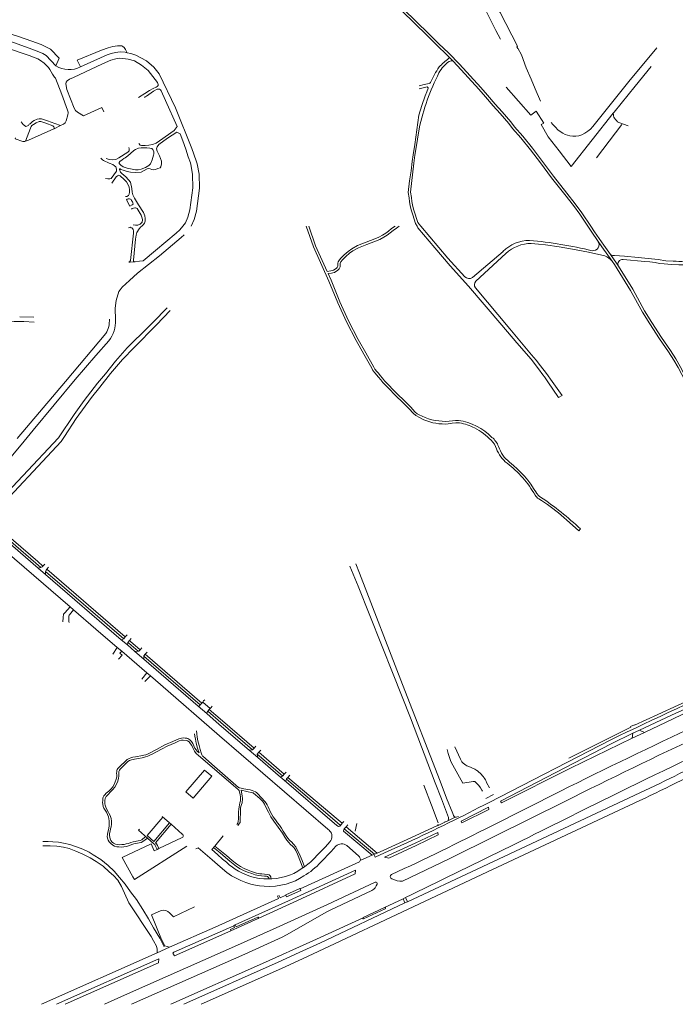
# Model space of a CAD drawing. Extents: x 145000 to 155000, y 457500 to 470000.
# Tile 2 of 256: x 145244 to 145665, y 458000 to 458633. Entities that reach past the tile are written whole.
import ezdxf

# ---------------------------------------------------------------- set-up
doc = ezdxf.new("R2010")
doc.units = 0
doc.header["$LTSCALE"] = 0.2
doc.header["$MEASUREMENT"] = 0
doc.layers.add('kant verharding', color=252, linetype='Continuous', lineweight=0)

msp = doc.modelspace()

# ---------------------------------------------------------------- linework, layer by layer
at = {"layer": 'kant verharding', "lineweight": 0, "flags": 128}
for points in [[(145578.06, 458580.38), (145574.7, 458588.28), (145572.09, 458594.39), (145569.04, 458601.66), (145565.97, 458609.99), (145563.64, 458614.34), (145563.48, 458614.21), (145563.02, 458615.31), (145563.41, 458615.57), (145552.24, 458637.24), (145551.63, 458638.37), (145551.17, 458639.23), (145551.03, 458639.82), (145550.87, 458640.54), (145550.82, 458641.32), (145550.83, 458642.23), (145551.01, 458643.2), (145551.56, 458644.3), (145552.44, 458645.29), (145553.58, 458646.21), (145554.6, 458646.8), (145563.05, 458650.62), (145566.39, 458643.93), (145573.57, 458647.36)], [(145541, 458642.87), (145549.42, 458625.83), (145552.4, 458620.06)], [(145489.03, 458638.39), (145505.31, 458622.43), (145511.52, 458616.25), (145518.14, 458609.93), (145519.25, 458608.81)], [(145490.16, 458639.53), (145506.43, 458623.56), (145512.64, 458617.4), (145519.27, 458611.07), (145526.11, 458604.13), (145539.76, 458589.07), (145544.05, 458584.07), (145548.98, 458578.47), (145553.5, 458573.47), (145559.01, 458566.94), (145561.43, 458563.89), (145566.77, 458557.76), (145573.05, 458550.06), (145579.49, 458541.62), (145586.56, 458532.04), (145594.97, 458521.28), (145600.51, 458514.3), (145604.64, 458508.54), (145610.41, 458500)], [(145266.87, 458603.06), (145269.09, 458607.87), (145263.35, 458613.79), (145257.53, 458616.72), (145251.44, 458618.98), (145247.29, 458620.38), (145241.6, 458622.39), (145236.76, 458623.9), (145235.04, 458624.82), (145231.3, 458625.88), (145225.55, 458627.24), (145219.76, 458628.41), (145214.39, 458628.95), (145213.87, 458624.08)], [(145213.87, 458624.08), (145214.88, 458623.97), (145221.6, 458622.89), (145227.79, 458621.58), (145234.93, 458619.71), (145249.73, 458614.39), (145256.04, 458612.05), (145258.58, 458611.04), (145260.73, 458609.65), (145266.87, 458603.06)], [(145269.89, 458564.59), (145271.81, 458565.5), (145272.93, 458566.31), (145273.62, 458567.69), (145274.68, 458571.46), (145274.81, 458572.8), (145274.79, 458573.34), (145274.45, 458574.54), (145270.71, 458584.63), (145266.58, 458595.07), (145266.08, 458595.7), (145264.77, 458597.58), (145263.12, 458600.68), (145262.2, 458602.02), (145259.42, 458604.65), (145257.05, 458606.52), (145255.27, 458607.42), (145249.78, 458609.58), (145233.86, 458615.07)], [(145312.61, 458611.44), (145311.54, 458613.49), (145311.23, 458614.25), (145310.67, 458614.9), (145309.92, 458615.48), (145309.2, 458615.79), (145306.49, 458615.9), (145303.55, 458615.44), (145300.45, 458614.58), (145296.17, 458613.03), (145280.68, 458606.72), (145282.77, 458602.29)], [(145282.77, 458602.29), (145299.79, 458609.99), (145302.37, 458610.96), (145305.3, 458611.69), (145308.29, 458611.98), (145311.37, 458611.72), (145312.61, 458611.44)], [(145312.61, 458611.44), (145314.98, 458610.9), (145318.15, 458609.79), (145325.12, 458606.17), (145329.73, 458602.15), (145333.28, 458597.9), (145343.81, 458576.04), (145354.28, 458549.87), (145356.92, 458542.02), (145357.62, 458540.09), (145358.93, 458533.34), (145359.17, 458524.44), (145357.19, 458509.73), (145355.81, 458504.31), (145353.87, 458500)], [(145585.01, 458566.63), (145586.14, 458565.23), (145587.75, 458563.57), (145589.36, 458562), (145590.87, 458560.75), (145592.5, 458559.71), (145593.91, 458558.96), (145595.48, 458558.39), (145596.94, 458558.1), (145598.88, 458557.79), (145600.78, 458557.83), (145602.68, 458558.09), (145604.59, 458558.64), (145606.54, 458559.69), (145608.44, 458560.96), (145610.18, 458562.39), (145611.72, 458563.95), (145634.89, 458593.06), (145652.78, 458614.61)], [(145320.07, 458582.67), (145324.02, 458585.2), (145327.04, 458587.22), (145329.46, 458588.52), (145331.3, 458589.42), (145332.04, 458589.83), (145332.59, 458590.38), (145332.64, 458591.06), (145332.08, 458592.29), (145326.2, 458599.98), (145321.81, 458603.47), (145317.38, 458606.13), (145313.36, 458607.4), (145308.06, 458607.87), (145305.38, 458607.56), (145302.23, 458606.71), (145296.87, 458604.27), (145278.2, 458595.5), (145275.6, 458594.4), (145274.22, 458593.36), (145273.48, 458592.45), (145273.33, 458591.44), (145273.97, 458587.91), (145278.55, 458575.82), (145279.55, 458574.24), (145280.79, 458573.25), (145284.58, 458570.97), (145296.41, 458576.23), (145297.72, 458573.42)], [(145519.25, 458608.81), (145521.89, 458606.13)], [(145521.89, 458606.13), (145520.69, 458606.18), (145519.51, 458605.9)], [(145521.89, 458606.13), (145524.94, 458603.03), (145538.56, 458588.02), (145542.84, 458583.02), (145547.78, 458577.4), (145552.3, 458572.42), (145557.77, 458565.93), (145560.2, 458562.86), (145565.54, 458556.73), (145571.79, 458549.07), (145578.21, 458540.66), (145585.29, 458531.08), (145593.71, 458520.29), (145599.23, 458513.33), (145603.32, 458507.62), (145608.48, 458500)], [(145624.87, 458572.53), (145625.43, 458573.24), (145638.94, 458589.99), (145649.31, 458602.55)], [(145507.53, 458592.25), (145507.14, 458591.94), (145506.71, 458591.69), (145503.39, 458591.09), (145500.14, 458590.17)], [(145320.27, 458553.15), (145320.94, 458552.11), (145321.85, 458551.74), (145324.22, 458551.77), (145326.7, 458551.99), (145329.01, 458552.4), (145331.26, 458553.36), (145333.44, 458554.84), (145342.94, 458561.49), (145344.72, 458563.97), (145337.39, 458580.81), (145334.54, 458587.03), (145334.01, 458587.59), (145333.46, 458587.98), (145332.72, 458588.09), (145331.99, 458588.01), (145329.66, 458586.75), (145325.1, 458583.62), (145324.29, 458583.1), (145323.81, 458582.6)], [(145500.08, 458571.24), (145501.93, 458577.59), (145504.12, 458583.83), (145505.06, 458586.24), (145505.99, 458588.64)], [(145505.31, 458589.44), (145500.18, 458588.23)], [(145556.01, 458589.29), (145572.03, 458571.4), (145575.44, 458573.97), (145580.2, 458566.26), (145578.5, 458565.28), (145583.11, 458557.47), (145590.2, 458548.33), (145597.9, 458538.37)], [(145244.69, 458567.04), (145245.97, 458565.26), (145247.68, 458564.05), (145249.36, 458564.77), (145249.72, 458565.61), (145250.32, 458565.7), (145250.8, 458566.14), (145251.92, 458567.28), (145253.01, 458567.86), (145254.9, 458568.69), (145256.27, 458569.03), (145257.57, 458568.91), (145261.6, 458567.64), (145266.34, 458565.98), (145269.89, 458564.59)], [(145247.41, 458554.57), (145250.52, 458563.03), (145251.02, 458564.14), (145251.48, 458564.63), (145252.47, 458565.32), (145254.34, 458566.5), (145256.23, 458567.28), (145256.81, 458567.35), (145257.33, 458567.25), (145260.44, 458566.17), (145265.05, 458564.4), (145265.69, 458563.91), (145265.74, 458563.28), (145265.73, 458562.6)], [(145500.08, 458571.24), (145497.33, 458552.49), (145496.33, 458545.92), (145495.72, 458541.56), (145495.02, 458535.66), (145494.1, 458529.13), (145493.15, 458521.58), (145493.75, 458518.26), (145493.98, 458515.69), (145494.42, 458513.38), (145495.12, 458510.53), (145496.18, 458507.25), (145497.09, 458504.43), (145497.97, 458501.69), (145498.86, 458500)], [(145597.9, 458538.37), (145624.87, 458572.53)], [(145624.87, 458572.53), (145624.96, 458571.79), (145625.05, 458571), (145625.3, 458570.13), (145625.69, 458569.46), (145626.26, 458568.52), (145626.96, 458567.8), (145627.62, 458567.14), (145628.41, 458566.62), (145634.34, 458564.38)], [(145265.73, 458562.6), (145265.52, 458562.5), (145249.35, 458555.31), (145247.41, 458554.57)], [(145269.89, 458564.59), (145265.73, 458562.6)], [(145348.34, 458500), (145350.11, 458502.13), (145351.73, 458505.73), (145352.96, 458510.55), (145354.86, 458524.67), (145354.63, 458533.22), (145353.85, 458538.63), (145353.33, 458540.71), (145351.96, 458544.49), (145350.27, 458549.42), (145348.38, 458554.85), (145346.67, 458559.38), (145344.68, 458560.38), (145338.58, 458556.64), (145333.06, 458552.51), (145331.95, 458550.9), (145331.51, 458549.66), (145331.94, 458548.18), (145333.56, 458545.19), (145334.67, 458541.7), (145334.69, 458539.96), (145334.23, 458538.18), (145333.86, 458537.52), (145332.47, 458537), (145330.78, 458536.36), (145329.69, 458536.26), (145328.61, 458536.48), (145327.45, 458536.94), (145326.42, 458536.96), (145325.51, 458536.75), (145321.71, 458534.79), (145318.3, 458534.44), (145314.89, 458534.68), (145312.66, 458535.23), (145310.17, 458535.88), (145308.67, 458536.46), (145308.12, 458536.79), (145307.98, 458536.84), (145307.83, 458536.82), (145307.74, 458536.66), (145307.78, 458536.42), (145308.51, 458534.73), (145309.34, 458533.81), (145311.86, 458531.62), (145313.65, 458529.86), (145314.73, 458528.2), (145315.74, 458524.27), (145315.94, 458521.75), (145316.34, 458520.12), (145317.31, 458517.95)], [(145500.18, 458562.62), (145499.11, 458555.84), (145498.19, 458550.49), (145497.47, 458545.54), (145496.85, 458540.49), (145494.63, 458521.84), (145495.24, 458518.46), (145495.47, 458515.89), (145495.88, 458513.7), (145496.56, 458510.94), (145497.6, 458507.71), (145498.52, 458504.89), (145499.36, 458502.27), (145500.17, 458501.23), (145501.21, 458500)], [(145614, 458543.96), (145630.4, 458565.28)], [(145247.41, 458554.57), (145246.99, 458554.41), (145245.73, 458554.38), (145240.71, 458556.05), (145240.99, 458556.82)], [(145299.14, 458543.52), (145301.2, 458542.78), (145303.29, 458542.52), (145305.41, 458542.88), (145307.4, 458543.93), (145313.13, 458547.45), (145313.87, 458548.5), (145314.01, 458549.17), (145313.9, 458549.84), (145313.79, 458550.44), (145313.73, 458550.61)], [(145329.75, 458547.71), (145329.74, 458546.53), (145329.57, 458545.53), (145328.71, 458542.56), (145327.64, 458540.04), (145326.63, 458539.03), (145324.43, 458537.8), (145321.61, 458536.61), (145319.76, 458536.2), (145318.05, 458536.28), (145314.88, 458536.76), (145312.73, 458537.26), (145310.21, 458538.17), (145308.72, 458539.09), (145307.89, 458539.79), (145307.57, 458540.16), (145307.53, 458540.51), (145307.55, 458540.81), (145308.08, 458541.56), (145309.43, 458542.71), (145310.61, 458543.42), (145311.38, 458544.01), (145313.13, 458545.25), (145314.92, 458546.78), (145316.97, 458548.53), (145318.11, 458549.29), (145320.05, 458550.1), (145321.61, 458550.3), (145325.32, 458550.3), (145327.22, 458550.22), (145328.58, 458549.88), (145329.18, 458549.19), (145329.75, 458547.71)], [(145295.77, 458543.78), (145296.13, 458543.35), (145296.81, 458542.71), (145297.57, 458542.21), (145301.09, 458540.55), (145303.58, 458539.57), (145304.65, 458538.83), (145305.36, 458538.1), (145305.66, 458537.43), (145305.9, 458536.4), (145305.94, 458535.4), (145302.42, 458530.72), (145301.65, 458530.4), (145300.21, 458530.38), (145298.68, 458530.64)], [(145302.84, 458527.63), (145305.7, 458531.64), (145306.57, 458532.38), (145306.98, 458532.62), (145307.41, 458532.7), (145307.83, 458532.6), (145308.16, 458532.39), (145310.67, 458530.08), (145312.36, 458528.45), (145313.43, 458526.57), (145314.02, 458525.01), (145314.22, 458523.43), (145314.18, 458521.79), (145313.96, 458520.53), (145313.52, 458519.7), (145312.49, 458519.13), (145311.53, 458519.04)], [(145312.31, 458516.98), (145312.69, 458517.25), (145313.42, 458517.56), (145314.13, 458517.62), (145314.74, 458517.43), (145315.17, 458517.04), (145315.58, 458516.45), (145316.02, 458515.69), (145316.4, 458514.91), (145316.48, 458514.17), (145316, 458513.67), (145314.32, 458512.76)], [(145314.32, 458512.76), (145312.31, 458516.98)], [(145317.31, 458517.95), (145319.92, 458513.69), (145323.16, 458508.76), (145324.08, 458506.74), (145324.31, 458504.99), (145324.27, 458503.12), (145323.89, 458501.83), (145322.98, 458500.75), (145322.11, 458500)], [(145315.48, 458511.03), (145315.98, 458511.29), (145316.76, 458511.54), (145317.53, 458511.71), (145318.07, 458511.71), (145318.64, 458511.61), (145319.07, 458511.37), (145321.71, 458507.15), (145322.42, 458505.19), (145322.51, 458504.1), (145322.27, 458502.63), (145321.11, 458501.39), (145319.59, 458500.68), (145318.04, 458500.56), (145316.6, 458500.75)], [(145313.95, 458499.22), (145313.58, 458498.91)], [(145314.75, 458478.03), (145316.8, 458495.52), (145316.83, 458496.11), (145316.74, 458497.07), (145316.54, 458497.96), (145316.22, 458498.58), (145315.82, 458498.88), (145315.33, 458499.03), (145314.57, 458499.27), (145313.95, 458499.22)], [(145316.67, 458478.21), (145318.11, 458491.61), (145318.51, 458494.28), (145318.93, 458495.94), (145320.35, 458498.33), (145321.54, 458499.52), (145322.11, 458500)], [(145317.48, 458477.02), (145317.89, 458477.04), (145320.69, 458477.45), (145323, 458477.78), (145330.87, 458484.28), (145344.13, 458495.59), (145346.41, 458497.69), (145348.34, 458500)], [(145427.72, 458500), (145432.33, 458486.8), (145442.26, 458464.72), (145447.96, 458450.78), (145453.55, 458438.48), (145459.66, 458426.47), (145464.6, 458417.81), (145469.76, 458408.66), (145470.48, 458407.25), (145471.9, 458405.6), (145472.9, 458404.47), (145474.11, 458403.01), (145475.52, 458401.3), (145476.88, 458399.63), (145478.35, 458398), (145480.08, 458396.43), (145481.89, 458394.56), (145483.73, 458392.52), (145485.32, 458390.94), (145489.49, 458387), (145493.74, 458382.69), (145496.46, 458379.74), (145498.09, 458378.24), (145500.37, 458377.04), (145503.26, 458375.61)], [(145429.31, 458500), (145433.7, 458487.42), (145441.12, 458470.91), (145443.58, 458471.23), (145444.42, 458471.41), (145445.27, 458471.68), (145446.98, 458472.82), (145447.6, 458473.5), (145447.94, 458474.21), (145448.05, 458475.19), (145448.08, 458476.14), (145448.26, 458477.03), (145448.54, 458477.77), (145449.8, 458479.31), (145452.12, 458481.54), (145454.55, 458483.82), (145456.91, 458485.47), (145460.69, 458487.52), (145466.15, 458489.69), (145471.7, 458491.83), (145474.36, 458492.86), (145476.7, 458494.15), (145478.74, 458495.41), (145480.59, 458496.89), (145482.53, 458498.44), (145484.75, 458500)], [(145487.43, 458500), (145485.65, 458498.8), (145483.43, 458497.24), (145481.53, 458495.72), (145479.6, 458494.18), (145477.46, 458492.85), (145475, 458491.5), (145472.24, 458490.43), (145466.7, 458488.29), (145461.32, 458486.15), (145457.7, 458484.19), (145455.49, 458482.65), (145453.15, 458480.45), (145450.96, 458478.36), (145449.86, 458477.01), (145449.7, 458476.61), (145449.57, 458475.97), (145449.55, 458475.09), (145449.4, 458473.8), (145448.86, 458472.65), (145447.96, 458471.67), (145445.93, 458470.32), (145444.8, 458469.96), (145443.84, 458469.75), (145441.76, 458469.48), (145443.64, 458465.31), (145449.34, 458451.37), (145454.9, 458439.14), (145460.98, 458427.18), (145465.9, 458418.55), (145471.08, 458409.36), (145471.74, 458408.09), (145473.03, 458406.59), (145474.04, 458405.45), (145475.26, 458403.96), (145476.68, 458402.25), (145478.02, 458400.61), (145479.41, 458399.06), (145481.13, 458397.51), (145482.98, 458395.58), (145484.82, 458393.55), (145486.36, 458392.01), (145490.54, 458388.08), (145494.83, 458383.72), (145497.52, 458380.8), (145498.96, 458379.48), (145500.2, 458378.84), (145504.12, 458376.98)], [(145498.86, 458500), (145499.47, 458498.85), (145510.18, 458486.04), (145520.21, 458474.47), (145531.93, 458461.35), (145553.31, 458436.32), (145563, 458424.98), (145572.06, 458414.52), (145576.76, 458408.38), (145579.63, 458404.53), (145580.61, 458403.19), (145582.89, 458399.95), (145589.75, 458389.93), (145591.95, 458391.21), (145588.74, 458395.75), (145585.54, 458400.28)], [(145529.64, 458467.53), (145518.68, 458479.4), (145501.21, 458500)], [(145624.09, 458477.54), (145617.6, 458486.77), (145611.5, 458495.54), (145608.48, 458500)], [(145623.04, 458481.82), (145618.91, 458487.69), (145612.82, 458496.45), (145610.41, 458500)], [(145305.24, 458439.8), (145304.99, 458447.28), (145305.69, 458452.28), (145307.42, 458458.06), (145308.12, 458459.19), (145309.4, 458460.74), (145314.21, 458465.09), (145319.39, 458469.76), (145333.53, 458480.91), (145347.35, 458492.69), (145349.33, 458494.53)], [(145581.46, 458487.91), (145576.84, 458488.4), (145572.23, 458488.9)], [(145581.46, 458487.91), (145590.05, 458486.67), (145598.6, 458485.17), (145609.05, 458483.19), (145619.42, 458480.88)], [(145554.06, 458483.81), (145534.48, 458466.94)], [(145555.97, 458482.5), (145536.55, 458464.58)], [(145628.21, 458474.23), (145627.01, 458476.17), (145623.04, 458481.82)], [(145625.73, 458481.2), (145632.08, 458480.71), (145640.76, 458479.97), (145649.43, 458479.09), (145653.77, 458478.48)], [(145631.26, 458478.68), (145645.05, 458477.4), (145648.43, 458476.98), (145651.81, 458476.57)], [(145651.81, 458476.57), (145654.65, 458476.11), (145657.52, 458475.76), (145662.28, 458475.39), (145667.06, 458475.2), (145670.98, 458475.2), (145674.89, 458475.36), (145678.95, 458475.73), (145682.97, 458476.38), (145687.9, 458477.49), (145692.74, 458478.94), (145698.81, 458480.88), (145704.82, 458483.02)], [(145653.77, 458478.48), (145658.57, 458477.83), (145663.4, 458477.5)], [(145313.67, 458476.87), (145314.58, 458476.83), (145317.48, 458477.02)], [(145711.87, 458314.01), (145700.97, 458338.05), (145689.88, 458361.88), (145677.84, 458387.56), (145666.52, 458409.1), (145663.76, 458413.92), (145660.37, 458419.22), (145654.61, 458427.66), (145648.39, 458437.23), (145643.66, 458444.82), (145636.01, 458458.64), (145625.67, 458475.29), (145624.09, 458477.54)], [(145713.32, 458314.7), (145702.42, 458338.72), (145691.33, 458362.56), (145679.27, 458388.28), (145667.92, 458409.88), (145665.13, 458414.75), (145661.7, 458420.11), (145655.94, 458428.54), (145649.74, 458438.09), (145645.04, 458445.63), (145637.39, 458459.45), (145628.21, 458474.23)], [(145536.43, 458460.48), (145558.36, 458434.05), (145572.43, 458417.3), (145575.26, 458413.81), (145578.1, 458410.31)], [(145221.46, 458313.92), (145222.67, 458315.12), (145268.68, 458364.04), (145278.67, 458379.02), (145285.17, 458388.07), (145293.59, 458399.08), (145298.82, 458405.03), (145305.18, 458413.25), (145312.63, 458421.88), (145317.51, 458426.83), (145321.47, 458430.38), (145329.32, 458438.29), (145338.38, 458447.58)], [(145225.01, 458313.33), (145270.36, 458361.73), (145272.34, 458364.78), (145280.04, 458376.5), (145289.86, 458389.96), (145295.14, 458396.56), (145302.09, 458405.39), (145309.74, 458414.29), (145317.1, 458421.95), (145331.43, 458436.54), (145340.33, 458445.84)], [(145243.67, 458441.77), (145252.66, 458441.43)], [(145252.86, 458438.32), (145246.35, 458438.64), (145244.98, 458438.71)], [(145242.05, 458363.58), (145273.02, 458400.15), (145299.09, 458430.94)], [(145215.15, 458324.14), (145246.58, 458361.87), (145252.26, 458368.9), (145279.27, 458401.45), (145292.51, 458416.91), (145300.89, 458426.36)], [(145578.1, 458410.31), (145581.92, 458405.37), (145585.54, 458400.28)], [(145518.91, 458372.93), (145521.34, 458373.4)], [(145521.34, 458373.4), (145523.75, 458373.59), (145526.15, 458373.61)], [(145521.72, 458374.86), (145523.54, 458375.07), (145525.38, 458375.13)], [(145193.4, 458326.45), (145246.45, 458280.88), (145276.03, 458255.42)], [(145591.33, 458314.31), (145596.77, 458309.54), (145602.79, 458304.34), (145603.81, 458305.44)], [(145222.79, 458308.5), (145255.54, 458280.27)], [(145223.29, 458310.04), (145257.35, 458280.69)], [(145258.63, 458281.56), (145255.24, 458284.48), (145223.92, 458311.48)], [(145258.63, 458281.56), (145259.75, 458282.86)], [(145459.53, 458283.01), (145461.89, 458276.94), (145489.6, 458205.47), (145513.62, 458143.39), (145517.67, 458132.5), (145521.83, 458122.64), (145522.37, 458121.35), (145522.73, 458120.71)], [(145255.54, 458280.27), (145256.45, 458280.42), (145257.35, 458280.69)], [(145255.54, 458280.27), (145260.18, 458276.27)], [(145257.35, 458280.69), (145258.05, 458281.04), (145258.63, 458281.56)], [(145260.18, 458276.27), (145260.2, 458277.2), (145260.32, 458278.12)], [(145260.18, 458276.27), (145308.94, 458234.26)], [(145260.32, 458278.12), (145260.57, 458278.87), (145261, 458279.52)], [(145260.32, 458278.12), (145310.45, 458234.94)], [(145261, 458279.52), (145262.11, 458280.81)], [(145311.43, 458236.08), (145261, 458279.52)], [(145455.61, 458281.49), (145461.03, 458268.68), (145483.58, 458212.21), (145494.72, 458184.06), (145510.45, 458142.36), (145514.49, 458131.98), (145519.04, 458120.09)], [(145271.3, 458245.72), (145271.51, 458248.57), (145271.73, 458250.6), (145272.61, 458251.6)], [(145272.61, 458251.6), (145276.03, 458255.42)], [(145278.27, 458253.5), (145275.59, 458250.33), (145275.46, 458249.95), (145275.29, 458249.33)], [(145276.03, 458255.42), (145278.27, 458253.5)], [(145278.27, 458253.5), (145292.62, 458241.14), (145306.36, 458229.31)], [(145275.29, 458249.33), (145275.24, 458249.15), (145275.15, 458248.29), (145275.18, 458247.36), (145275.18, 458246.07), (145275.44, 458245.42)], [(145310.45, 458234.94), (145308.94, 458234.26)], [(145308.94, 458234.26), (145312.81, 458230.94)], [(145310.45, 458234.94), (145311.43, 458236.08)], [(145311.43, 458236.08), (145312.59, 458237.42)], [(145312.81, 458230.94), (145313.22, 458232.56)], [(145313.22, 458232.56), (145314.2, 458233.7)], [(145313.22, 458232.56), (145313.79, 458232.07), (145319.86, 458226.82)], [(145314.2, 458233.7), (145315.36, 458235.04)], [(145314.2, 458233.7), (145314.77, 458233.21), (145321.01, 458227.81)], [(145303.42, 458224.98), (145306.36, 458229.31)], [(145306.36, 458229.31), (145309.25, 458226.82)], [(145307.21, 458221.87), (145309.38, 458224.36), (145307.98, 458225.57), (145309.25, 458226.82)], [(145309.25, 458226.82), (145325.32, 458212.97)], [(145312.81, 458230.94), (145317.61, 458226.78)], [(145317.61, 458226.78), (145319.86, 458226.82)], [(145317.61, 458226.78), (145323.36, 458221.81)], [(145319.86, 458226.82), (145320.16, 458226.83), (145321.01, 458227.81)], [(145321.01, 458227.81), (145322.15, 458229.14)], [(145324.34, 458224.93), (145325.46, 458226.24)], [(145323.36, 458221.81), (145323.47, 458223.7)], [(145323.36, 458221.81), (145358.38, 458191.54)], [(145323.47, 458223.7), (145323.49, 458223.95), (145324.34, 458224.93)], [(145323.47, 458223.7), (145359.66, 458192.42)], [(145324.34, 458224.93), (145360.64, 458193.55)], [(145322.13, 458208.94), (145325.32, 458212.97)], [(145325.32, 458212.97), (145327.65, 458210.96)], [(145323.95, 458207.38), (145327.65, 458210.96)], [(145327.65, 458210.96), (145334.09, 458205.41), (145371.94, 458172.57), (145441.65, 458112.47), (145442.67, 458111.58)], [(145359.66, 458192.42), (145360.64, 458193.55)], [(145360.64, 458193.55), (145361.2, 458194.19)], [(145361.2, 458194.19), (145361.81, 458194.91)], [(145361.2, 458194.19), (145365.96, 458190.07)], [(145361.81, 458194.91), (145362.47, 458195.66)], [(145596.3, 458158.06), (145636.13, 458178.18), (145636.02, 458178.44), (145638.47, 458179.65), (145638.61, 458179.38), (145653.42, 458186.3), (145679.57, 458198.26)], [(145641.76, 458176.19), (145662.24, 458185.78), (145680.36, 458193.96), (145680.32, 458191.51), (145663.27, 458183.42), (145644.85, 458174.69)], [(145358.38, 458191.54), (145359.2, 458191.89), (145359.66, 458192.42)], [(145358.38, 458191.54), (145363.9, 458186.77)], [(145363.9, 458186.77), (145363.97, 458187.77), (145364.43, 458188.3)], [(145364.43, 458188.3), (145365.41, 458189.43)], [(145364.43, 458188.3), (145372.85, 458181.02), (145393.18, 458163.46)], [(145365.41, 458189.43), (145365.96, 458190.07)], [(145365.41, 458189.43), (145373.83, 458182.16), (145394.16, 458164.59)], [(145365.96, 458190.07), (145366.58, 458190.79)], [(145366.58, 458190.79), (145367.24, 458191.55)], [(145363.9, 458186.77), (145371.87, 458179.89), (145391.09, 458163.28)], [(145357.3, 458175.65), (145357.33, 458173.73), (145357.62, 458171.64), (145358.15, 458169.28), (145358.89, 458166.31), (145359.52, 458163.67), (145360.2, 458161.69), (145360.62, 458160.29), (145360.84, 458159.85), (145361.05, 458159.55), (145361.22, 458159.39), (145368.71, 458152.91), (145384.22, 458139.35), (145384.63, 458139.12), (145385.04, 458139.01), (145387.63, 458138.56), (145390.12, 458138.09), (145391.72, 458137.74), (145392.87, 458137.3), (145394.11, 458136.91), (145395.17, 458136.48), (145395.8, 458136.05), (145396.26, 458135.66), (145396.52, 458135.32), (145401.06, 458130.29), (145401.89, 458129.2), (145402.5, 458128.2), (145403.15, 458126.87), (145404.79, 458123.47), (145406.5, 458120.4), (145407.85, 458118.49), (145409.3, 458116.63), (145410.6, 458115.02), (145411.87, 458113.14), (145412.98, 458111.32), (145415.31, 458107.69), (145416.04, 458106.63), (145416.75, 458105.77), (145417.47, 458105.07), (145418.22, 458104.32), (145419.53, 458102.87), (145420.93, 458101.12), (145421.93, 458099.36), (145423.16, 458096.82), (145424.99, 458092.37), (145426.5, 458088.36)], [(145636.96, 458170.91), (145644.85, 458174.69)], [(145641.76, 458176.19), (145637.45, 458174.17)], [(145644.85, 458174.69), (145641.76, 458176.19)], [(145305.94, 458148.5), (145305.96, 458149.48), (145306.1, 458150.23), (145306.36, 458150.86), (145306.78, 458151.53), (145307.36, 458152.19), (145308.2, 458153.1), (145311.55, 458156.27), (145312.76, 458157.23), (145313.95, 458157.99), (145315.04, 458158.4), (145316.28, 458158.76), (145318.12, 458159.01), (145322.59, 458159.81), (145323.48, 458160.03), (145324.6, 458160.39), (145326.14, 458160.99), (145331.57, 458163.79), (145336.92, 458166.73), (145338.35, 458167.36), (145340.56, 458168.29), (145345.84, 458170.53), (145347.55, 458170.98), (145348.74, 458171.13), (145349.9, 458171.11), (145350.95, 458170.96), (145351.72, 458170.72), (145352.93, 458169.94), (145353.93, 458168.86), (145354.9, 458167.52), (145355.59, 458166.1), (145356.25, 458164.69), (145356.95, 458163.5), (145357.73, 458162.56), (145358.87, 458161.54), (145357.89, 458164.68), (145357.01, 458167.82), (145356.49, 458170.42), (145356.16, 458172.35), (145355.97, 458173.9)], [(145308.21, 458151.08), (145313.13, 458155.92), (145314.18, 458156.65), (145315.39, 458157.19), (145316.54, 458157.39), (145317.45, 458157.5), (145320.01, 458158), (145322.41, 458158.42), (145324.45, 458158.91), (145325.92, 458159.42), (145327.21, 458159.99), (145328.85, 458160.82), (145331.48, 458162.17), (145335.2, 458164.19), (145338.35, 458165.8), (145343.47, 458168.08), (145346.11, 458169.22), (145347.54, 458169.64), (145348.59, 458169.76), (145350.55, 458169.59), (145351.48, 458169.25), (145352.46, 458168.55), (145353.39, 458167.47), (145354.13, 458166.21), (145355.08, 458164.33), (145356, 458162.64), (145357.08, 458161.22), (145358.44, 458159.84), (145359.71, 458158.88), (145380.99, 458140.6), (145384.06, 458138), (145384.33, 458137.7), (145384.53, 458137.42), (145385.22, 458134.54), (145385.41, 458133.24), (145385.52, 458131.91), (145385.42, 458130.71), (145385.15, 458129.56), (145384.77, 458128.13), (145384.53, 458126.97), (145384.36, 458125.38), (145384.29, 458123.72), (145384.24, 458121.66), (145384.16, 458119.23), (145383.96, 458117.57), (145383.67, 458116.4), (145383.05, 458115.63)], [(145545.08, 458129.75), (145623.25, 458169.92)], [(145637.45, 458174.17), (145623.45, 458167.38), (145552.35, 458130.53), (145553.08, 458129.45), (145597.49, 458151.84), (145636.96, 458170.91)], [(145636.96, 458170.91), (145637.45, 458174.17)], [(145393.18, 458163.46), (145391.09, 458163.28)], [(145391.09, 458163.28), (145396.56, 458158.56)], [(145393.18, 458163.46), (145394.16, 458164.59)], [(145394.16, 458164.59), (145395.36, 458165.97)], [(145397.24, 458161.94), (145396.26, 458160.8)], [(145398.43, 458163.32), (145397.24, 458161.94)], [(145397.24, 458161.94), (145413.54, 458147.86)], [(145518.81, 458161.07), (145518.13, 458163.68)], [(145523.23, 458165.37), (145526.81, 458157.45)], [(145396.26, 458160.8), (145412.54, 458146.75)], [(145396.26, 458160.8), (145396.56, 458158.56)], [(145396.56, 458158.56), (145411.06, 458146.04)], [(145519.64, 458158.5), (145518.81, 458161.07)], [(145520.62, 458156), (145519.64, 458158.5)], [(145521.76, 458153.57), (145520.62, 458156)], [(145526.81, 458157.45), (145527.67, 458155.79)], [(145527.67, 458155.79), (145528.45, 458154.93)], [(145324.59, 458107.75), (145323.59, 458106.96), (145322.85, 458106.35), (145322.01, 458105.7), (145321.04, 458105.36), (145319.85, 458105), (145318.78, 458104.75), (145317.95, 458104.71), (145316.54, 458104.34), (145315.04, 458103.91), (145313.52, 458103.42), (145312.09, 458103.02), (145310.69, 458102.7), (145309.31, 458102.58), (145307.97, 458102.56), (145306.55, 458102.62), (145305.13, 458102.92), (145304.01, 458103.52), (145303.12, 458104.25), (145302.27, 458105.23), (145301.76, 458106.26), (145301.52, 458107.33), (145301.41, 458108.48), (145301.39, 458109.8), (145301.68, 458111.19), (145302.04, 458112.68), (145302.35, 458114.11), (145302.61, 458115.73), (145302.64, 458117.68), (145302.4, 458119.35), (145301.75, 458121.38), (145299.86, 458124.78), (145299.03, 458126.7), (145298.52, 458128), (145298.35, 458128.86), (145298.27, 458129.88), (145298.33, 458131.05), (145298.62, 458132.33), (145299.3, 458133.51), (145303.37, 458137.74), (145304.81, 458139.52), (145305.87, 458141.54), (145306.65, 458143.45), (145307.16, 458145.37), (145307.3, 458146.59), (145307.38, 458147.4), (145307.39, 458148.55), (145307.37, 458149.63), (145307.73, 458150.44), (145308.21, 458151.08)], [(145355.01, 458132.42), (145367.09, 458146.57), (145362.4, 458150.46), (145350.4, 458136.48), (145355.01, 458132.42)], [(145413.54, 458147.86), (145414.74, 458149.25)], [(145535.93, 458143.09), (145534.84, 458143.19), (145528.3, 458142.17), (145521.76, 458153.57)], [(145528.45, 458154.93), (145530.15, 458153.64)], [(145530.15, 458153.64), (145530.8, 458153.27)], [(145530.8, 458153.27), (145532.12, 458152.72)], [(145532.12, 458152.72), (145533.71, 458152.08)], [(145533.71, 458152.08), (145535.95, 458151.05)], [(145535.95, 458151.05), (145537.29, 458150.34)], [(145537.29, 458150.34), (145537.78, 458149.97)], [(145537.78, 458149.97), (145540.24, 458147.56)], [(145325.73, 458106.75), (145322.69, 458104.7), (145321.58, 458104.07), (145320.35, 458103.68), (145318.34, 458103.33), (145317.03, 458103.1), (145315.64, 458102.7), (145314.11, 458102.11), (145312.19, 458101.5), (145308.9, 458101.06), (145307.37, 458101.1), (145306.01, 458101.24), (145304.6, 458101.67), (145303.38, 458102.31), (145302.17, 458103.34), (145301.23, 458104.35), (145300.54, 458105.42), (145300.08, 458106.68), (145299.94, 458107.76), (145299.97, 458109.01), (145300.24, 458110.56), (145300.62, 458112.2), (145300.82, 458113.17), (145301.11, 458114.78), (145301.23, 458116.21), (145301.18, 458117.8), (145300.98, 458119.23), (145300.62, 458120.37), (145300.15, 458121.97), (145299.45, 458123.47), (145298.6, 458124.76), (145297.76, 458126.13), (145297.23, 458127.14), (145296.96, 458128.5), (145296.95, 458129.66), (145297.04, 458131.06), (145297.14, 458132.41), (145297.36, 458133.18), (145297.74, 458133.97), (145298.3, 458134.68), (145299.16, 458135.61), (145300.84, 458137.04), (145302.34, 458138.45), (145303.45, 458139.72), (145304.35, 458141.24), (145305.04, 458142.85), (145305.7, 458144.72), (145306.01, 458146.11), (145306.02, 458147.31), (145305.94, 458148.5)], [(145411.06, 458146.04), (145411.95, 458146.29), (145412.54, 458146.75)], [(145411.06, 458146.04), (145411.92, 458145.3), (145447.4, 458114.95), (145448.33, 458114.18), (145449.19, 458114.41), (145449.7, 458114.91)], [(145412.54, 458146.75), (145412.65, 458146.84), (145413.54, 458147.86)], [(145415.11, 458144.85), (145414.96, 458144.67)], [(145449.7, 458114.91), (145447.58, 458116.74), (145414.96, 458144.67)], [(145415.9, 458145.83), (145415.11, 458144.85)], [(145417.11, 458147.32), (145415.9, 458145.83)], [(145415.9, 458145.83), (145448.16, 458118.45), (145450.84, 458116.31)], [(145537.29, 458141.85), (145535.93, 458143.09)], [(145383.77, 458114.92), (145384.66, 458115.91), (145384.94, 458116.29), (145385.16, 458116.81), (145385.28, 458117.34), (145385.31, 458119.68), (145385.39, 458122.66), (145385.43, 458124.72), (145385.52, 458125.96), (145385.79, 458127.11), (145386.15, 458128.48), (145386.44, 458129.41), (145386.65, 458130.2), (145386.79, 458131.29), (145386.8, 458132.34), (145386.57, 458133.98), (145385.95, 458137.54), (145393.24, 458135.94), (145393.55, 458135.86), (145393.92, 458135.68), (145397.82, 458132.22), (145398.73, 458131.34), (145399.58, 458130.49), (145400.26, 458129.67), (145400.91, 458128.65), (145402.17, 458125.81), (145403.43, 458123.4), (145405.05, 458120.37), (145406.96, 458117.72), (145409.67, 458113.9), (145412.39, 458109.87), (145413.88, 458107.5), (145415.23, 458105.48), (145416.55, 458103.98), (145417.62, 458102.74), (145418.84, 458101.59), (145419.71, 458100.79), (145420.39, 458099.8), (145420.96, 458098.78), (145422.05, 458096.41), (145425.49, 458087.68)], [(145503.15, 458140.76), (145508.09, 458127.93), (145512.51, 458116.53)], [(145538.53, 458140.5), (145537.29, 458141.85)], [(145539.6, 458139.11), (145538.53, 458140.5)], [(145540.55, 458137.63), (145539.6, 458139.11)], [(145540.93, 458136.87), (145540.55, 458137.63)], [(145543.54, 458142.62), (145545.48, 458139.17)], [(145590.97, 458136.97), (145546.47, 458114.54)], [(145360.13, 458000), (145411.73, 458023), (145425.34, 458029.32), (145438.92, 458035.7), (145492.8, 458061), (145540.43, 458083.32), (145641.91, 458130.99)], [(145489.62, 458079.15), (145519.48, 458093.58), (145549.21, 458108.25), (145593.83, 458130.41)], [(145492.8, 458065.85), (145537.39, 458086.75), (145642.02, 458135.88)], [(145547.93, 458134.76), (145543.04, 458132.28)], [(145544.96, 458125.26), (145544.83, 458126.63), (145527.09, 458117.67), (145527.67, 458116.56), (145544.96, 458125.26)], [(145335.63, 458120.19), (145325.51, 458108.42), (145329.89, 458104.67), (145339.87, 458116.51)], [(145335.09, 458120.66), (145339.87, 458116.51)], [(145450.84, 458116.31), (145451.74, 458117.56)], [(145517.17, 458117.18), (145518.68, 458117.91)], [(145518.68, 458117.91), (145523.26, 458120.26)], [(145524.04, 458120.24), (145525.53, 458120.75)], [(145325.73, 458106.75), (145319.94, 458111.81), (145320.63, 458112.47)], [(145340.85, 458115.66), (145330.78, 458103.85), (145331.47, 458103.06), (145332.08, 458102.14), (145333.05, 458100.06)], [(145340.85, 458115.66), (145348.09, 458109.38), (145348.22, 458109.27), (145348.43, 458109.04), (145348.6, 458108.67), (145348.68, 458108.3), (145348.62, 458107.79), (145348.44, 458107.43), (145348.1, 458107.18), (145333.05, 458100.06)], [(145339.87, 458116.51), (145340.85, 458115.66)], [(145450.84, 458116.31), (145449.7, 458114.91)], [(145470.07, 458095.74), (145451.72, 458111.25), (145451.82, 458112.33), (145452.14, 458112.72)], [(145452.14, 458112.72), (145453.31, 458114.01)], [(145452.14, 458112.72), (145471.6, 458096.4)], [(145453.31, 458114.01), (145454.42, 458115.27)], [(145453.31, 458114.01), (145473.24, 458097.11)], [(145459.12, 458111.27), (145460.26, 458116.09)], [(145473.24, 458097.11), (145477.45, 458098.96), (145497.68, 458108.22), (145512.01, 458114.99)], [(145512.01, 458114.99), (145512.09, 458114.68), (145517.17, 458117.18)], [(145512.01, 458114.99), (145512.37, 458115.72)], [(145517.17, 458117.18), (145516.76, 458117.4)], [(145331.97, 458099.54), (145330.76, 458102.07), (145330.4, 458102.6), (145329.85, 458103.16), (145325.73, 458106.75)], [(145374.38, 458108.18), (145368.97, 458101.72)], [(145512.38, 458109), (145512.25, 458110.29), (145497.61, 458103.44), (145478.05, 458094.51), (145480.83, 458093.9), (145498.26, 458102.12), (145512.38, 458109)], [(145332.05, 458033.15), (145332.03, 458035.4), (145331.48, 458037.43), (145329.69, 458040.89), (145328.03, 458043.57), (145313.68, 458065.25), (145309.14, 458075.6), (145306.61, 458079.77), (145303.89, 458082.74), (145301.23, 458085.22), (145297.24, 458088.84), (145292.88, 458091.86), (145288.88, 458094.22), (145284.23, 458096.51), (145279.63, 458098.45), (145275.51, 458100.05), (145271.7, 458101.01), (145267.46, 458101.57), (145263.14, 458101.76), (145258.48, 458101.87)], [(145258.55, 458104.64), (145261.89, 458104.59), (145265.03, 458104.5), (145268.63, 458104.11), (145271.83, 458103.62), (145275.8, 458102.6), (145280.1, 458101.21), (145284.23, 458099.72), (145288.33, 458097.83), (145290.95, 458096.09), (145295.81, 458093.13), (145300.44, 458089.2), (145304.31, 458085.63), (145307.77, 458081.44), (145311.43, 458077.11), (145314.77, 458072.23), (145318.58, 458067.24), (145322.78, 458060.89), (145326.31, 458054.86), (145329.64, 458049.05), (145333.75, 458042.42), (145336.52, 458036.89)], [(145331.97, 458099.54), (145330.03, 458098.62), (145328.02, 458103.06), (145309.44, 458094.35), (145316.27, 458081.9), (145317.33, 458080.29), (145350.91, 458101.6)], [(145333.05, 458100.06), (145331.97, 458099.54)], [(145356.85, 458099.92), (145358.34, 458100.65), (145367.19, 458092.83), (145372.48, 458088.29), (145376.65, 458084.8), (145379.73, 458082.61), (145382.64, 458080.98), (145385.73, 458079.48), (145388.93, 458078.24), (145392.06, 458077.26), (145395.17, 458076.52), (145397.72, 458076.12), (145400.65, 458075.82), (145404.35, 458075.74), (145407.97, 458076.01), (145411.42, 458076.58), (145414.75, 458077.27), (145417.77, 458078.25), (145420.75, 458079.38), (145423.42, 458080.85), (145426.23, 458082.47)], [(145368.97, 458101.72), (145367.08, 458099.47), (145370.63, 458096.23), (145373.94, 458093.36), (145376.42, 458091.25), (145378.3, 458089.61), (145380.25, 458088.09), (145382.07, 458086.74), (145384.18, 458085.52), (145386.74, 458084.22), (145389.24, 458083.09), (145391.87, 458082.2), (145394.48, 458081.43), (145397.38, 458080.89), (145400.48, 458080.52), (145402.94, 458080.53), (145403.69, 458080.56)], [(145368.2, 458100.81), (145372.45, 458097.27), (145375.93, 458094.28), (145378.6, 458092), (145380.77, 458090.29), (145383, 458088.58), (145385.29, 458087.15), (145387.39, 458086.05), (145389.87, 458084.95), (145392.69, 458083.95), (145394.96, 458083.29), (145397.04, 458082.73), (145398.98, 458082.45), (145400.87, 458082.42), (145401.58, 458082.38), (145402.19, 458082.27), (145402.83, 458082.04), (145403.27, 458081.73), (145403.58, 458081.34), (145403.69, 458080.56)], [(145368.97, 458101.72), (145376.59, 458095.52), (145380.22, 458092.46), (145382.97, 458090.25), (145385.37, 458088.62), (145387.84, 458087.25), (145390.31, 458086.16), (145392.64, 458085.36), (145395.83, 458084.37), (145397.85, 458083.9), (145399.22, 458083.75), (145402.54, 458083.46), (145403.87, 458083.1), (145404.5, 458082.58), (145404.88, 458081.88), (145405.04, 458081.38), (145405.07, 458080.6)], [(145434.39, 458095.4), (145440.06, 458101.2), (145442.87, 458104.47)], [(145437.11, 458091.29), (145443.79, 458098.21), (145446.8, 458101.62)], [(145453.73, 458102.06), (145461.31, 458095.45)], [(145471.17, 458096.21), (145471.86, 458094.64), (145477.88, 458097.25), (145492.69, 458104)], [(145423.76, 458074.21), (145461.92, 458091.64), (145462.26, 458092.34), (145462.67, 458092.53)], [(145462.67, 458092.53), (145470.07, 458095.74)], [(145470.07, 458095.74), (145471.17, 458096.21)], [(145471.17, 458096.21), (145471.6, 458096.4)], [(145471.6, 458096.4), (145473.24, 458097.11)], [(145396.87, 458055.17), (145422.04, 458066.64), (145459.15, 458083.82), (145459.43, 458086.14), (145416.3, 458066.56), (145382.08, 458051.01)], [(145405.07, 458080.6), (145405.65, 458080.62), (145408.49, 458080.92), (145411.54, 458081.48), (145414.47, 458082.15), (145417.68, 458083.3), (145419.64, 458084.06), (145422.25, 458085.47), (145425.17, 458087.48)], [(145425.17, 458087.48), (145425.49, 458087.68)], [(145425.49, 458087.68), (145426.5, 458088.36)], [(145403.69, 458080.56), (145405.07, 458080.6)], [(145298.11, 458000), (145314.9, 458007.49), (145385.37, 458038.78), (145410.73, 458050.18), (145441.44, 458064.21), (145472.03, 458078.48)], [(145414.56, 458070.14), (145414.52, 458070.34), (145423.59, 458074.47), (145423.76, 458074.21)], [(145423.76, 458074.21), (145424.19, 458073.19), (145415.05, 458069.1), (145414.56, 458070.14)], [(145469.91, 458073.09), (145443.05, 458060.56), (145441.02, 458059.48), (145415.09, 458044.57), (145412.29, 458043.13), (145388.18, 458032.3), (145315.58, 458000)], [(145339.92, 458036.64), (145369.28, 458049.63), (145409.91, 458068.05), (145409.3, 458069.74)], [(145410.18, 458070.05), (145410.88, 458068.49), (145414.56, 458070.14)], [(145477.94, 458062.19), (145489.87, 458067.85)], [(145489.87, 458067.85), (145491.51, 458068.65)], [(145489.87, 458067.85), (145491.12, 458065.14)], [(145491.51, 458068.65), (145492.8, 458065.85)], [(145339.97, 458058.85), (145342.5, 458056.26), (145355.87, 458062.61)], [(145491.12, 458065.14), (145436.86, 458039.44), (145423.2, 458033.28), (145409.59, 458026.98), (145349.08, 458000)], [(145464.15, 458055.66), (145464.25, 458055.71), (145477.94, 458062.19)], [(145464.57, 458054.86), (145478.28, 458061.36)], [(145477.94, 458062.19), (145477.9, 458062.18)], [(145492.8, 458065.85), (145491.12, 458065.14)], [(145339.92, 458036.64), (145336.93, 458037.67), (145334.78, 458041.65), (145328.39, 458057.52), (145334.6, 458060.21)], [(145340.82, 458000), (145399.54, 458026.15), (145431.95, 458040.81), (145464.15, 458055.66)], [(145379.32, 458047.26), (145396.87, 458055.17)], [(145396.52, 458056.01), (145382.62, 458049.82), (145382.08, 458051.01)], [(145379.32, 458047.26), (145343.03, 458031.19), (145342.02, 458032.86), (145342.57, 458033.42), (145381.12, 458050.49)], [(145381.12, 458050.49), (145381.62, 458049.33), (145378.96, 458048.07), (145379.32, 458047.26)], [(145382.08, 458051.01), (145381.12, 458050.49)], [(145332.05, 458033.15), (145339.92, 458036.64)], [(145257.61, 458000), (145332.05, 458033.15)], [(145267.37, 458000), (145332.96, 458029.15), (145332.87, 458026.66), (145272.89, 458000)]]:
    msp.add_lwpolyline(points, dxfattribs=at)
at = {"layer": 'kant verharding', "lineweight": 0}
for centre, radius, start, end in [((145531.12, 458588.93), 20.56, 124.36131, 152.07501), ((145542.01, 458575.88), 39.17, 125.70938, 137.59174), ((145518.58, 458608.3), 0.84, 313.20156, 36.98281), ((145275.5, 458616.67), 16.11, 237.59089, 296.79863), ((145649.75, 458529.69), 153.16, 153.27917, 167.58376), ((145552.99, 458573.66), 49.11, 144.32304, 157.76048), ((145505.33, 458588.77), 0.671, 348.79558, 91.86286), ((145571.23, 458466.33), 24.51, 90.46386, 134.48706), ((145546.85, 458217.1), 274.8, 76.42758, 84.95172), ((145572.34, 458464.77), 24.14, 90.26671, 132.70398), ((145611.74, 458488.2), 3.99, 264.23174, 33.7264), ((145317.65, 458478.01), 1, 168.2352, 260.04895), ((145614.08, 458468.47), 13.51, 42.13574, 66.67523), ((145625.03, 458484.34), 3.21, 231.60211, 282.47091), ((145630.97, 458475.62), 3.08, 84.59483, 206.62786), ((145313.15, 458478.43), 1.64, 288.21367, 345.82785), ((145667.78, 458568.79), 91.4, 267.25078, 276.47034), ((145532.39, 458469.92), 3.64, 220.94809, 305.04079), ((145538.6, 458462.46), 2.94, 133.97426, 222.50611), ((145284.12, 458439.37), 17.18, 330.60554, 3.16541), ((145241.88, 458396.51), 42.31, 85.80714, 111.84877), ((145284.89, 458438.97), 20.37, 321.77678, 2.33605), ((145517.17, 458411.24), 36.67, 249.14904, 277.12999), ((145516.58, 458406.26), 33.42, 246.50617, 273.99987), ((145520.65, 458338.88), 36.56, 43.97146, 82.57612), ((145519.59, 458338.33), 35.88, 63.12713, 79.45541), ((145516.32, 458332.85), 42.25, 44.48453, 62.52802), ((145538.07, 458353.31), 14.11, 21.5402, 50.93476), ((145537.91, 458353.41), 12.45, 16.7476, 46.61013), ((145570.98, 458364.78), 20.76, 197.63807, 232.2799), ((145571.11, 458365.31), 22.84, 201.33746, 230.68307), ((145518.35, 458295.86), 64.39, 29.03875, 53.52337), ((145515.48, 458293.51), 69.57, 30.42756, 52.03152), ((145580.02, 458330.36), 6.27, 211.13831, 241.36589), ((145581.79, 458332.12), 7.17, 208.11657, 239.02083), ((145515.48, 458226.3), 116.18, 49.24576, 58.02131), ((145471.57, 458166.24), 191.99, 46.46788, 56.30168), ((146644.45, 456066.72), 2338.01, 113.60577, 115.89866), ((147299.99, 454714.81), 3825.18, 115.07713, 116.53748), ((147326.55, 454670.17), 3869.84, 115.1517, 116.59942), ((147455.09, 454393.19), 4164.91, 114.7941, 116.18002), ((145219.68, 459038.02), 1000.49, 294.96266, 298.35027), ((145163.16, 459157.01), 1127.83, 295.12455, 298.00012), ((145416.79, 458143.39), 2.23, 145.12435, 189.75928), ((145531.04, 458138.46), 12.95, 33.63193, 44.67181), ((145520.25, 458131.29), 25.91, 25.94958, 33.61812), ((141550.2, 466217.89), 9052.29, 295.810316, 296.699955), ((145034.39, 459102.76), 1098.89, 294.64879, 297.69301), ((145516.1, 458119.45), 3.01, 329.21263, 12.29753), ((145523.67, 458121.29), 1.11, 211.45439, 248.1983), ((145523.68, 458121.3), 1.12, 248.31473, 288.56891), ((145439.17, 458107.92), 5.06, 316.96814, 46.20653), ((144643.64, 459886.61), 1988.81, 294.94943, 296.99788), ((145450.53, 458097.74), 5.38, 53.463, 133.85442), ((145402.03, 458123.74), 43.01, 304.67541, 318.78887), ((145457.38, 458091.84), 5.34, 7.43503, 42.64806), ((145397.94, 458128.52), 54.05, 301.56546, 316.45075), ((145483.15, 458082.02), 1.5, 113.48452, 250.34201), ((145488.74, 458092.33), 13.2, 242.51218, 273.82728), ((145466.25, 458079.27), 7.18, 300.64483, 344.11159), ((145472.38, 458077.68), 0.867, 333.98617, 113.57396), ((145478.1, 458061.77), 0.451, 292.55832, 111.58702), ((145336.11, 458054.91), 5.51, 45.61494, 105.9111), ((145396.68, 458055.58), 0.456, 294.94729, 110.64071), ((145464.39, 458055.28), 0.451, 122.20115, 293.14988)]:
    msp.add_arc(centre, radius, start, end, dxfattribs=at)

doc.saveas('drawing.dxf')
